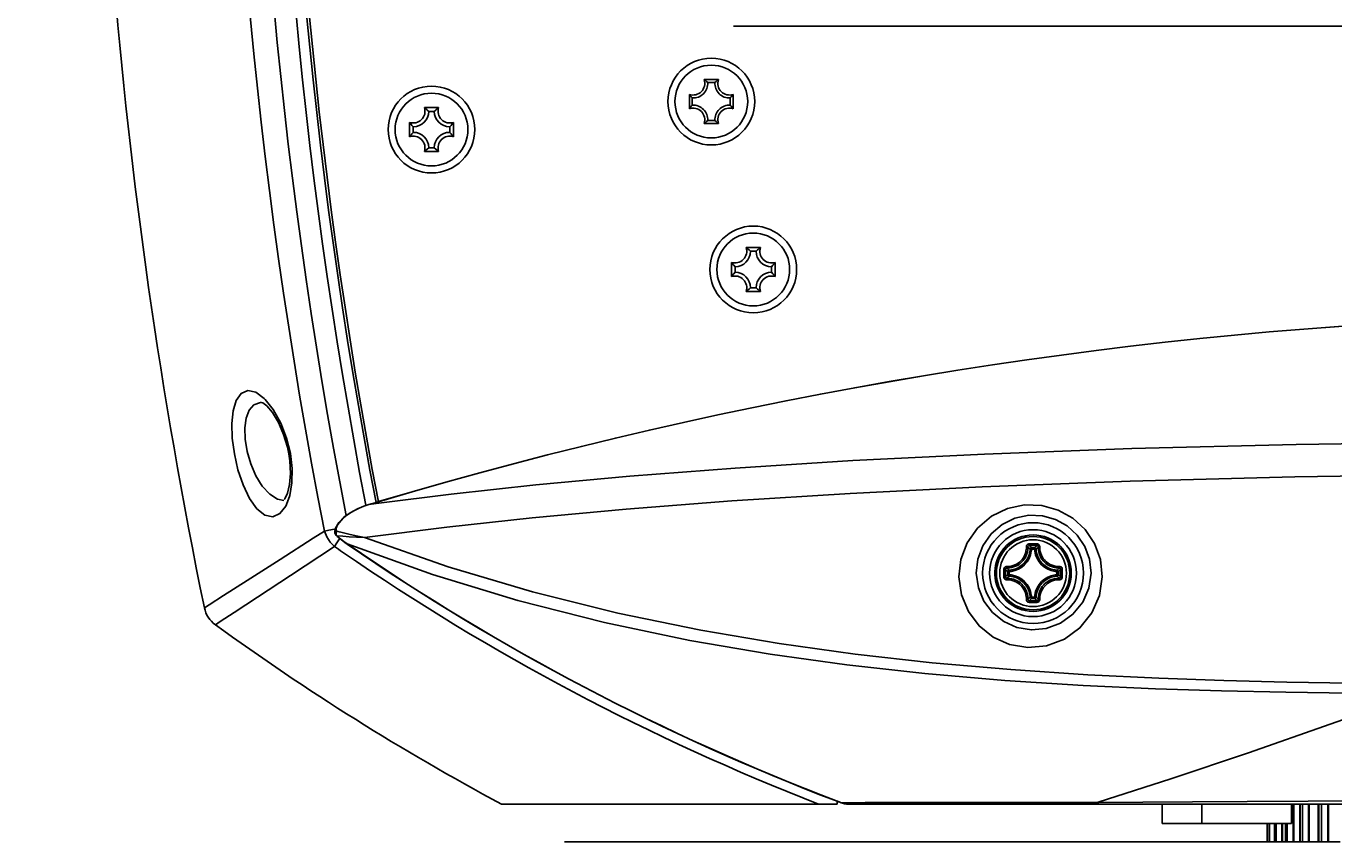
# Model space of a CAD drawing. Extents: x 0 to 297, y 0 to 210.
# Tile 4 of 41: x 73 to 101, y 102 to 120. Entities that reach past the tile are written whole.
import ezdxf
from ezdxf.enums import TextEntityAlignment as Align

# ---------------------------------------------------------------- set-up
doc = ezdxf.new("R2010")
doc.units = 0
doc.header["$LTSCALE"] = 16.335
doc.header["$MEASUREMENT"] = 0
doc.layers.get('0').update_dxf_attribs({"linetype": 'CONTINUOUS'})
doc.styles.get("Standard").update_dxf_attribs({"font": 'txt', "width": 0.7})
doc.dimstyles.get("Standard").update_dxf_attribs({"dimtxt": 0.18, "dimasz": 0.18, "dimexe": 0.18, "dimexo": 0.0625, "dimgap": 0.09, "dimtad": 0, "dimtih": 1, "dimtoh": 1, "dimdec": 4, "dimzin": 0, "dimdsep": 46, "dimtxsty": 'STANDARD', "dimcen": 0.09, "dimadec": 0, "dimazin": 0, "dimtfac": 1, "dimtdec": 4, "dimtofl": 0, "dimtmove": 0, "dimatfit": 3, "dimfxl": 1, "dimtolj": 1, "dimtzin": 0, "dimarcsym": 0})

# ---------------------------------------------------------------- blocks, each defined once
blk = doc.blocks.new('_FILLED')
at = {"color": 0, "linetype": 'ByBlock'}
blk.add_solid([(0, 0), (-1, 0.1429), (-1, -0.1429)], dxfattribs=at)
blk = doc.blocks.new('*D8')
at = {"color": 2, "linetype": 'Continuous'}
for p, q in [((73.452, 159.147), (49.404, 159.147)), ((51.404, 159.147), (51.404, 121.212)), ((51.404, 83.277), (51.404, 121.212)), ((76.757, 83.277), (49.404, 83.277))]:
    blk.add_line(p, q, dxfattribs=at)
at = {"color": 2, "linetype": 'Continuous', "xscale": 3.5, "yscale": 3.5, "zscale": 3.5}
for p, rotation in [((51.404, 159.147), 90), ((51.404, 83.277), 270)]:
    blk.add_blockref('_FILLED', p, dxfattribs=dict(at, rotation=rotation))
at = {"color": 2, "linetype": 'Continuous', "width": 0.738095}
blk.add_text('253', height=3.5, rotation=90, dxfattribs=at).set_placement((50.529, 121.212), align=Align.CENTER)
blk = doc.blocks.new('*D10')
at = {"color": 2, "linetype": 'Continuous'}
for p, q in [((73.405, 172.947), (30.467, 172.947)), ((32.467, 172.947), (32.467, 128.112)), ((32.467, 83.277), (32.467, 128.112)), ((84.685, 83.277), (30.467, 83.277))]:
    blk.add_line(p, q, dxfattribs=at)
at = {"color": 2, "linetype": 'Continuous', "xscale": 3.5, "yscale": 3.5, "zscale": 3.5}
for p, rotation in [((32.467, 172.947), 90), ((32.467, 83.277), 270)]:
    blk.add_blockref('_FILLED', p, dxfattribs=dict(at, rotation=rotation))
at = {"color": 2, "linetype": 'Continuous', "width": 0.785714}
blk.add_text('299', height=3.5, rotation=90, dxfattribs=at).set_placement((31.592, 128.112), align=Align.CENTER)

msp = doc.modelspace()

# ---------------------------------------------------------------- linework, layer by layer
at = {"color": 7, "linetype": 'Continuous'}
for p, q in [((87.96951, 119.66298), (127.81523, 119.66298)), ((87.33908, 118.51677), (87.64567, 118.51677)), ((87.56969, 118.45352), (87.41505, 118.45352)), ((87.02227, 117.89336), (87.02227, 118.19995)), ((87.08551, 118.12398), (87.08551, 117.96934)), ((87.89924, 117.96934), (87.89924, 118.12398)), ((87.96248, 118.19995), (87.96248, 117.89336)), ((81.33908, 117.91677), (81.64567, 117.91677)), ((81.43237, 117.83666), (81.55237, 117.83666)), ((81.02227, 117.29336), (81.02227, 117.59995)), ((81.10237, 117.38666), (81.10237, 117.50666)), ((81.88237, 117.50666), (81.88237, 117.38666)), ((81.96248, 117.59995), (81.96248, 117.29336)), ((87.64567, 117.57655), (87.33908, 117.57655)), ((87.41505, 117.63979), (87.56969, 117.63979)), ((81.64567, 116.97655), (81.33908, 116.97655)), ((81.55237, 117.05666), (81.43237, 117.05666)), ((88.23908, 114.91677), (88.54567, 114.91677)), ((88.33237, 114.83666), (88.45237, 114.83666)), ((87.92227, 114.29336), (87.92227, 114.59995)), ((88.00237, 114.38666), (88.00237, 114.50666)), ((88.78237, 114.50666), (88.78237, 114.38666)), ((88.86248, 114.59995), (88.86248, 114.29336)), ((88.54567, 113.97655), (88.23908, 113.97655)), ((88.45237, 114.05666), (88.33237, 114.05666)), ((77.84723, 111.59666), (77.84765, 111.59666)), ((78.40303, 110.6361), (78.43286, 110.49374)), ((78.43286, 110.49374), (78.45466, 110.34616)), ((80.0851, 109.38843), (80.08337, 109.39744)), ((79.41904, 108.84372), (79.41754, 108.83338)), ((79.42288, 108.87024), (79.41904, 108.84372)), ((79.4324, 108.9026), (79.42288, 108.87024)), ((79.50499, 109.02611), (79.4324, 108.9026)), ((79.4627, 108.73118), (79.4905, 108.70697)), ((76.62176, 107.19538), (76.62176, 107.19538)), ((76.85683, 106.83091), (76.85683, 106.83091)), ((84.05946, 102.98666), (82.99244, 102.98666)), ((89.79306, 102.98666), (84.05946, 102.98666)), ((90.19237, 102.98666), (89.79306, 102.98666)), ((90.19237, 103.04933), (90.19237, 102.98666)), ((90.79237, 102.98666), (90.43002, 102.98666)), ((95.77388, 102.98666), (90.79237, 102.98666)), ((95.80353, 102.98666), (95.77388, 102.98666)), ((104.64336, 102.98666), (95.80353, 102.98666)), ((97.15829, 102.98666), (97.15829, 102.56666)), ((98.01244, 102.98666), (98.01244, 102.56666)), ((99.93089, 102.98666), (99.93089, 102.56666)), ((100.11434, 102.98666), (100.11434, 102.17666)), ((100.50755, 102.98666), (100.50755, 102.17666)), ((97.44475, 102.56666), (97.15829, 102.56666)), ((98.01244, 102.56666), (97.44475, 102.56666)), ((98.54178, 102.56666), (98.01244, 102.56666)), ((99.93089, 102.56666), (98.54178, 102.56666)), ((99.41154, 102.17666), (99.41154, 102.56666)), ((99.45189, 102.56666), (99.45189, 102.17666)), ((99.5836, 102.56666), (99.5836, 102.17666)), ((99.80523, 102.56666), (99.80523, 102.17666)), ((84.34237, 102.17666), (84.55273, 102.17666)), ((84.55273, 102.17666), (84.61246, 102.17666)), ((84.61246, 102.17666), (85.69237, 102.17666)), ((85.69237, 102.17666), (86.77229, 102.17666)), ((86.77229, 102.17666), (87.7059, 102.17666)), ((87.7059, 102.17666), (87.73005, 102.17666)), ((87.73005, 102.17666), (87.75074, 102.17666)), ((87.75074, 102.17666), (87.81086, 102.17666)), ((87.81086, 102.17666), (88.20073, 102.17666)), ((88.20073, 102.17666), (88.59073, 102.17666)), ((88.59073, 102.17666), (88.65073, 102.17666)), ((88.65073, 102.17666), (88.69556, 102.17666)), ((88.69556, 102.17666), (89.47246, 102.17666)), ((89.47246, 102.17666), (89.58063, 102.17666)), ((89.58063, 102.17666), (90.55237, 102.17666)), ((90.55237, 102.17666), (91.63229, 102.17666)), ((91.63229, 102.17666), (94.07906, 102.17666)), ((94.07906, 102.17666), (95.15898, 102.17666)), ((95.15898, 102.17666), (96.23889, 102.17666)), ((96.23889, 102.17666), (98.56237, 102.17666)), ((98.56237, 102.17666), (99.41137, 102.17666)), ((99.41137, 102.17666), (99.45239, 102.17666)), ((99.45239, 102.17666), (99.46362, 102.17666)), ((99.46362, 102.17666), (99.51022, 102.17666)), ((99.51022, 102.17666), (99.52659, 102.17666)), ((99.52659, 102.17666), (99.57235, 102.17666)), ((99.57235, 102.17666), (99.5857, 102.17666)), ((99.5857, 102.17666), (99.60804, 102.17666)), ((99.60804, 102.17666), (99.72563, 102.17666)), ((99.72563, 102.17666), (99.74174, 102.17666)), ((99.74174, 102.17666), (99.79237, 102.17666)), ((99.79237, 102.17666), (99.8008, 102.17666)), ((99.8008, 102.17666), (99.81002, 102.17666)), ((99.81002, 102.17666), (99.84323, 102.17666)), ((99.84323, 102.17666), (99.89263, 102.17666)), ((99.89263, 102.17666), (99.94237, 102.17666)), ((99.94237, 102.17666), (99.96838, 102.17666)), ((99.96838, 102.17666), (99.97925, 102.17666)), ((99.97925, 102.17666), (100.06237, 102.17666)), ((100.06237, 102.17666), (100.07508, 102.17666)), ((100.07508, 102.17666), (100.11434, 102.17666)), ((100.11434, 102.17666), (100.1229, 102.17666)), ((100.1229, 102.17666), (100.16661, 102.17666)), ((100.16661, 102.17666), (100.29796, 102.17666)), ((100.29796, 102.17666), (100.31312, 102.17666)), ((100.31312, 102.17666), (100.34633, 102.17666)), ((100.34633, 102.17666), (100.50755, 102.17666)), ((100.50755, 102.17666), (100.52089, 102.17666)), ((100.52089, 102.17666), (100.57463, 102.17666)), ((100.57463, 102.17666), (100.70344, 102.17666)), ((100.70344, 102.17666), (100.72517, 102.17666)), ((100.72517, 102.17666), (100.81246, 102.17666)), ((100.81246, 102.17666), (100.98055, 102.17666))]:
    msp.add_line(p, q, dxfattribs=at)
at = {"color": 9, "linetype": 'Continuous'}
for p, q in [((78.4536, 109.60165), (78.40272, 109.46862)), ((80.1497, 109.40811), (80.15001, 109.40706)), ((80.36305, 109.43386), (80.15002, 109.40707)), ((78.95538, 108.68379), (79.19464, 108.83704)), ((79.41797, 108.88076), (79.41026, 108.87925)), ((79.41754, 108.83338), (79.42698, 108.83251)), ((79.42647, 108.88243), (79.41797, 108.88076)), ((79.43926, 108.83576), (79.42698, 108.83251)), ((79.43824, 108.88169), (79.44487, 108.89762)), ((79.45257, 108.83887), (79.43926, 108.83576)), ((79.44487, 108.89762), (79.46269, 108.93809)), ((79.44935, 108.86741), (79.44487, 108.89762)), ((79.44838, 108.78321), (79.44902, 108.81083)), ((79.44902, 108.81083), (79.45134, 108.82911)), ((79.45257, 108.83887), (79.44935, 108.86741)), ((79.45134, 108.82911), (79.45257, 108.83887)), ((79.46507, 108.83567), (79.45257, 108.83887)), ((79.46269, 108.93809), (79.48648, 108.9802)), ((79.48113, 108.83156), (79.46507, 108.83567)), ((79.57658, 108.80713), (79.48113, 108.83156)), ((79.48648, 108.9802), (79.51679, 109.02366)), ((79.32383, 108.59677), (79.40929, 108.50847)), ((79.46349, 108.58656), (79.40929, 108.50847)), ((79.44338, 108.75093), (79.44339, 108.75094)), ((79.44339, 108.75094), (79.45063, 108.75703)), ((79.45061, 108.75707), (79.44838, 108.78321)), ((79.45875, 108.74662), (79.45061, 108.75706)), ((79.46768, 108.73679), (79.45875, 108.74662)), ((79.4627, 108.73118), (79.46768, 108.73679)), ((79.52247, 108.67154), (79.46349, 108.58656)), ((79.54283, 108.67167), (79.46768, 108.73679)), ((79.58944, 108.7269), (79.46768, 108.73679)), ((79.52714, 108.67826), (79.52247, 108.67154)), ((79.68137, 108.56125), (79.68374, 108.56469)), ((94.35867, 108.47948), (94.42608, 108.47948)), ((94.35868, 108.44965), (94.42607, 108.44965)), ((93.84955, 107.90295), (93.84955, 107.97037)), ((93.87939, 107.90297), (93.87939, 107.97035)), ((94.90536, 107.97035), (94.90536, 107.90297)), ((94.9352, 107.97037), (94.9352, 107.90295)), ((94.42606, 107.42367), (94.35868, 107.42367)), ((94.42608, 107.39383), (94.35867, 107.39383)), ((90.28019, 103.01199), (90.28167, 103.0159)), ((90.42998, 103.0161), (90.28167, 103.0159)), ((90.60633, 103.01635), (90.42998, 103.0161)), ((90.79233, 103.0166), (90.60633, 103.01635)), ((95.77387, 103.02281), (95.7903, 103.02806)), ((95.80334, 103.02297), (95.77388, 103.02281)), ((99.96838, 102.17666), (99.96838, 102.98666)), ((99.98411, 102.17666), (99.98411, 102.98666)), ((100.1229, 102.17666), (100.1229, 102.98666)), ((100.16661, 102.17666), (100.16661, 102.98666)), ((100.29796, 102.17666), (100.29796, 102.98666)), ((100.31312, 102.17666), (100.31312, 102.98666)), ((100.52089, 102.17666), (100.52089, 102.98666)), ((100.57463, 102.17666), (100.57463, 102.98666)), ((100.71074, 102.17666), (100.71074, 102.98666)), ((100.72517, 102.17666), (100.72517, 102.98666)), ((99.45239, 102.17666), (99.45239, 102.56666)), ((99.46362, 102.17666), (99.46362, 102.56666)), ((99.57235, 102.17666), (99.57235, 102.56666)), ((99.5857, 102.17666), (99.5857, 102.56666)), ((99.60804, 102.17666), (99.60804, 102.56666)), ((99.72563, 102.17666), (99.72563, 102.56666)), ((99.74174, 102.17666), (99.74174, 102.56666)), ((99.81002, 102.17666), (99.81002, 102.56666)), ((99.84323, 102.17666), (99.84323, 102.56666))]:
    msp.add_line(p, q, dxfattribs=at)
at = {"color": 7, "linetype": 'Continuous'}
for points in [[(87.41505, 118.45352), (87.39035, 118.47601), (87.3651, 118.49708), (87.33908, 118.51677)], [(87.56969, 118.45352), (87.5944, 118.47601), (87.61965, 118.49708), (87.64567, 118.51677)], [(87.08551, 118.12398), (87.06302, 118.14868), (87.04196, 118.17393), (87.02227, 118.19995)], [(87.89924, 118.12398), (87.92172, 118.14868), (87.94279, 118.17393), (87.96248, 118.19995)], [(81.38969, 117.87623), (81.37115, 117.89221), (81.33908, 117.91677)], [(81.43237, 117.83666), (81.40212, 117.86553), (81.38969, 117.87623)], [(81.55237, 117.83666), (81.58263, 117.86553), (81.59506, 117.87623)], [(81.59506, 117.87623), (81.6136, 117.89221), (81.64567, 117.91677)], [(87.08551, 117.96934), (87.06302, 117.94463), (87.04196, 117.91938), (87.02227, 117.89336)], [(87.89924, 117.96934), (87.92172, 117.94463), (87.94279, 117.91938), (87.96248, 117.89336)], [(81.0628, 117.54934), (81.04683, 117.56789), (81.02227, 117.59995)], [(81.10237, 117.50666), (81.0735, 117.53691), (81.0628, 117.54934)], [(81.88237, 117.50666), (81.91124, 117.53691), (81.92195, 117.54934)], [(81.92195, 117.54934), (81.93792, 117.56789), (81.96248, 117.59995)], [(87.41505, 117.63979), (87.39035, 117.61731), (87.3651, 117.59624), (87.33908, 117.57655)], [(87.56969, 117.63979), (87.5944, 117.61731), (87.61965, 117.59624), (87.64567, 117.57655)], [(81.0628, 117.34397), (81.04683, 117.32543), (81.02227, 117.29336)], [(81.10237, 117.38666), (81.0735, 117.3564), (81.0628, 117.34397)], [(81.88237, 117.38666), (81.91124, 117.3564), (81.92195, 117.34397)], [(81.92195, 117.34397), (81.93792, 117.32543), (81.96248, 117.29336)], [(81.38969, 117.01708), (81.37115, 117.00111), (81.33908, 116.97655)], [(81.43237, 117.05666), (81.40212, 117.02779), (81.38969, 117.01708)], [(81.55237, 117.05666), (81.58263, 117.02779), (81.59506, 117.01708)], [(81.59506, 117.01708), (81.6136, 117.00111), (81.64567, 116.97655)], [(88.28969, 114.87623), (88.27115, 114.89221), (88.23908, 114.91677)], [(88.33237, 114.83666), (88.30212, 114.86553), (88.28969, 114.87623)], [(88.45237, 114.83666), (88.48263, 114.86553), (88.49506, 114.87623)], [(88.49506, 114.87623), (88.5136, 114.89221), (88.54567, 114.91677)], [(87.9628, 114.54934), (87.94683, 114.56789), (87.92227, 114.59995)], [(88.00237, 114.50666), (87.9735, 114.53691), (87.9628, 114.54934)], [(88.78237, 114.50666), (88.81124, 114.53691), (88.82195, 114.54934)], [(88.82195, 114.54934), (88.83792, 114.56789), (88.86248, 114.59995)], [(87.9628, 114.34397), (87.94683, 114.32543), (87.92227, 114.29336)], [(88.00237, 114.38666), (87.9735, 114.3564), (87.9628, 114.34397)], [(88.78237, 114.38666), (88.81124, 114.3564), (88.82195, 114.34397)], [(88.82195, 114.34397), (88.83792, 114.32543), (88.86248, 114.29336)], [(88.28969, 114.01708), (88.27115, 114.00111), (88.23908, 113.97655)], [(88.33237, 114.05666), (88.30212, 114.02779), (88.28969, 114.01708)], [(88.45237, 114.05666), (88.48263, 114.02779), (88.49506, 114.01708)], [(88.49506, 114.01708), (88.5136, 114.00111), (88.54567, 113.97655)], [(77.84524, 111.59676), (77.84453, 111.59683), (77.87224, 111.58521), (77.95767, 111.52049), (78.07969, 111.37871), (78.20839, 111.16707), (78.32006, 110.9114), (78.40303, 110.6361)], [(78.45466, 110.34616), (78.46931, 110.07139), (78.44978, 109.83383), (78.4038, 109.64817), (78.34695, 109.53139), (78.33486, 109.51521)], [(80.1497, 109.40811), (80.07701, 109.38486), (79.90259, 109.31563), (79.74745, 109.23326), (79.61346, 109.13719), (79.50499, 109.02611)], [(79.44338, 108.75093), (79.44685, 108.74694), (79.45683, 108.73661)], [(79.4905, 108.70697), (79.63223, 108.59591), (79.68137, 108.56125)], [(90.28019, 103.01199), (90.33043, 102.99718), (90.40418, 102.98734), (90.43004, 102.98666)]]:
    msp.add_lwpolyline(points, dxfattribs=at)
at = {"color": 9, "linetype": 'Continuous'}
for points in [[(77.26424, 110.49729), (77.22068, 110.8328), (77.21204, 111.14548), (77.2398, 111.41858), (77.30541, 111.6376), (77.40994, 111.78706), (77.5521, 111.85051), (77.72505, 111.81456), (77.90713, 111.68138)], [(77.90713, 111.68138), (77.91436, 111.67609), (77.92573, 111.66209)], [(77.92573, 111.66209), (78.10003, 111.44735), (78.26146, 111.15527), (78.38511, 110.83087), (78.4657, 110.49962)], [(77.54274, 110.54666), (77.49903, 110.80783), (77.49004, 111.05017), (77.51701, 111.26173), (77.5814, 111.43131), (77.68429, 111.54692), (77.82445, 111.5958), (77.84723, 111.59666)], [(107.9757, 110.77353), (103.90037, 110.75441), (100.03404, 110.69721), (96.51052, 110.60723), (93.35424, 110.48994), (90.5301, 110.34941), (88.00336, 110.18938), (85.74478, 110.01369), (83.732, 109.8266), (81.91229, 109.6287), (80.36305, 109.43386)], [(78.40272, 109.46862), (78.36703, 109.37529), (78.24268, 109.21648), (78.0889, 109.14683), (77.91889, 109.17976), (77.74758, 109.31481), (77.58827, 109.53801), (77.45082, 109.82664), (77.3415, 110.15506), (77.26424, 110.49729)], [(78.32821, 109.49666), (78.19117, 109.52388), (78.02193, 109.62889), (77.86434, 109.8022), (77.7282, 110.02615), (77.61972, 110.28089), (77.54274, 110.54666)], [(78.4657, 110.49962), (78.50332, 110.17796), (78.49922, 109.87447), (78.4536, 109.60165)], [(107.97602, 110.07627), (103.88705, 110.05666), (100.00751, 109.99844), (96.47165, 109.90703), (93.30425, 109.78815), (90.47042, 109.64608), (87.93494, 109.48464), (85.66864, 109.30776), (83.648, 109.11962), (81.82178, 108.92098), (80.05814, 108.69946)], [(79.51679, 109.02366), (79.55405, 109.06805), (79.59854, 109.11287), (79.65059, 109.15774), (79.71065, 109.20235), (79.7792, 109.24636), (79.85679, 109.28937), (79.94403, 109.33091), (80.04158, 109.3704), (80.15002, 109.40707)], [(92.80148, 107.85901), (92.8439, 108.23061), (92.97955, 108.58852), (93.20247, 108.90449), (93.4976, 109.15486), (93.84226, 109.32246), (94.21083, 109.39937), (94.57963, 109.38598), (94.92883, 109.28787), (95.24242, 109.11302), (95.50652, 108.8706), (95.70819, 108.57126), (95.83528, 108.22785), (95.8768, 107.85901)], [(93.17442, 107.93666), (93.20766, 108.236), (93.31533, 108.52366), (93.4929, 108.77802), (93.72854, 108.97998), (94.00423, 109.11553), (94.29948, 109.17808), (94.59521, 109.16777), (94.87541, 109.089), (95.12709, 108.94817), (95.339, 108.75272), (95.50067, 108.51133), (95.60232, 108.23447), (95.63521, 107.93666)], [(79.41026, 108.87925), (79.28792, 108.85531), (79.19464, 108.83704)], [(79.19464, 108.83704), (79.24466, 108.71476), (79.3174, 108.60341), (79.32383, 108.59677)], [(79.42698, 108.83251), (79.42962, 108.84907), (79.43328, 108.86548), (79.43824, 108.88169)], [(79.4324, 108.9026), (79.43405, 108.90194), (79.44487, 108.89763)], [(80.05814, 108.69946), (79.8779, 108.73719), (79.71783, 108.77318), (79.57658, 108.80713)], [(76.62176, 107.19538), (76.72394, 107.26013), (77.03039, 107.45475), (77.53633, 107.77664), (78.24546, 108.22908), (78.95538, 108.68379)], [(79.68374, 108.5647), (79.61499, 108.61479), (79.54283, 108.67167)], [(80.05815, 108.69946), (79.88332, 108.70795), (79.72749, 108.7172), (79.58944, 108.7269)], [(102.62267, 105.34916), (101.20841, 105.36143), (99.80923, 105.38185), (98.43661, 105.4127), (97.0202, 105.45894), (95.4659, 105.53052), (93.78486, 105.6376), (92.07111, 105.7844), (90.40125, 105.96987), (88.75172, 106.19993), (87.02924, 106.49602), (85.20175, 106.87998), (83.34491, 107.3523), (81.51483, 107.90825), (79.68374, 108.56469)], [(102.61545, 105.56414), (101.21863, 105.57938), (99.83707, 105.60301), (98.48252, 105.63707), (97.08892, 105.68626), (95.56521, 105.76014), (93.91556, 105.86849), (92.22592, 106.01552), (90.57406, 106.20006), (88.94974, 106.42624), (87.26964, 106.71255), (85.48679, 107.08136), (83.65618, 107.53768), (81.85018, 108.07372), (80.05814, 108.69946)], [(94.31003, 108.56295), (94.29805, 108.56174), (94.28569, 108.55788), (94.27429, 108.55145), (94.26495, 108.54324), (94.25805, 108.53425), (94.25337, 108.52516), (94.25053, 108.5164), (94.24916, 108.50823), (94.24892, 108.50078)], [(94.31075, 108.52763), (94.30114, 108.52618), (94.29244, 108.52185), (94.28557, 108.51506), (94.28128, 108.50657), (94.27998, 108.49729)], [(94.31003, 108.56295), (94.39236, 108.56305), (94.47472, 108.56295)], [(94.31003, 108.56294), (94.31005, 108.55309), (94.31015, 108.54371), (94.31031, 108.53582), (94.31052, 108.53025), (94.31075, 108.52763)], [(94.31075, 108.52763), (94.39237, 108.52773), (94.474, 108.52763)], [(94.35867, 108.47948), (94.34277, 108.49599), (94.32681, 108.51202), (94.31075, 108.52763)], [(94.42608, 108.47948), (94.44198, 108.49599), (94.45794, 108.51202), (94.474, 108.52763)], [(94.47472, 108.56294), (94.47469, 108.55309), (94.4746, 108.54371), (94.47444, 108.53582), (94.47423, 108.53025), (94.474, 108.52763)], [(94.50477, 108.49729), (94.50346, 108.50656), (94.49918, 108.51505), (94.49232, 108.52184), (94.48361, 108.52618), (94.474, 108.52763)], [(94.53583, 108.50078), (94.53558, 108.50829), (94.53419, 108.5165), (94.53132, 108.52531), (94.52658, 108.53443), (94.51961, 108.54344), (94.51022, 108.55162), (94.49883, 108.55798), (94.48655, 108.56177), (94.47472, 108.56295)], [(76.85683, 106.83091), (76.95816, 106.89715), (77.26227, 107.09592), (77.76429, 107.42473), (78.46782, 107.88701), (79.40929, 108.50847)], [(93.82825, 108.08012), (93.85712, 108.08025), (93.88938, 108.08283), (93.92527, 108.08876), (93.96361, 108.09884), (94.00204, 108.11312), (94.03837, 108.13092), (94.07158, 108.15141), (94.10194, 108.17436), (94.12991, 108.19992), (94.15539, 108.22796), (94.17824, 108.25836), (94.19862, 108.29158), (94.21632, 108.32794), (94.23053, 108.36651), (94.24053, 108.40501), (94.2463, 108.4405), (94.2488, 108.47228), (94.24892, 108.50078)], [(93.83174, 108.04906), (93.86251, 108.04917), (93.89689, 108.05188), (93.93513, 108.05816), (93.976, 108.06886), (94.01698, 108.08406), (94.05574, 108.10301), (94.09116, 108.12486), (94.12353, 108.14932), (94.15337, 108.17658), (94.18053, 108.20649), (94.20488, 108.23891), (94.22658, 108.27432), (94.24542, 108.31308), (94.26053, 108.35419), (94.27115, 108.39522), (94.27726, 108.43305), (94.27988, 108.46692), (94.27998, 108.49729)], [(94.24892, 108.50078), (94.25784, 108.50089), (94.26607, 108.50054), (94.27288, 108.49977), (94.27766, 108.49866), (94.27998, 108.49729)], [(94.32887, 108.45123), (94.31262, 108.4671), (94.29633, 108.48244), (94.27998, 108.49729)], [(94.35867, 108.47948), (94.3498, 108.47804), (94.34174, 108.47405), (94.3352, 108.46785), (94.33078, 108.46001), (94.32887, 108.45124)], [(94.35867, 108.44965), (94.34999, 108.45011), (94.34206, 108.45053), (94.33555, 108.45088), (94.33102, 108.45112), (94.32887, 108.45124)], [(94.35867, 108.44965), (94.35867, 108.45834), (94.35867, 108.46628), (94.35867, 108.47279), (94.35867, 108.47733), (94.35867, 108.47948)], [(94.42608, 108.44965), (94.42608, 108.45834), (94.42608, 108.46628), (94.42608, 108.47279), (94.42608, 108.47733), (94.42608, 108.47948)], [(94.45588, 108.45124), (94.45397, 108.46001), (94.44955, 108.46785), (94.44301, 108.47405), (94.43495, 108.47804), (94.42608, 108.47948)], [(94.42608, 108.44965), (94.43476, 108.45011), (94.44269, 108.45053), (94.4492, 108.45088), (94.45372, 108.45112), (94.45588, 108.45124)], [(94.45588, 108.45123), (94.47213, 108.4671), (94.48841, 108.48244), (94.50477, 108.49729)], [(94.53583, 108.50078), (94.52691, 108.50089), (94.51868, 108.50054), (94.51187, 108.49977), (94.50709, 108.49866), (94.50477, 108.49729)], [(94.50477, 108.49729), (94.50491, 108.46581), (94.50778, 108.43061), (94.51444, 108.39128), (94.52592, 108.34885), (94.54201, 108.30693), (94.56181, 108.26782), (94.58456, 108.23215), (94.60979, 108.19988), (94.63672, 108.17132), (94.66479, 108.14638), (94.69325, 108.12509), (94.7195, 108.10843), (94.74341, 108.09541), (94.76568, 108.08496), (94.78721, 108.07626), (94.80905, 108.06877), (94.83235, 108.06217), (94.85831, 108.05643), (94.88815, 108.05184), (94.92164, 108.04919), (94.953, 108.04906)], [(94.53583, 108.50078), (94.53599, 108.47125), (94.53872, 108.43822), (94.54501, 108.40131), (94.55581, 108.36151), (94.57093, 108.3222), (94.58952, 108.28552), (94.61088, 108.25207), (94.63456, 108.2218), (94.65982, 108.19501), (94.68614, 108.17162), (94.71283, 108.15164), (94.73745, 108.136), (94.75988, 108.12378), (94.78076, 108.11396), (94.80095, 108.10579), (94.82144, 108.09875), (94.8433, 108.09253), (94.86765, 108.08712), (94.89564, 108.0828), (94.92706, 108.08027), (94.9565, 108.08011)], [(93.76598, 107.93666), (93.76601, 107.97796), (93.76609, 108.01899)], [(93.82825, 108.08012), (93.82075, 108.07986), (93.81253, 108.07847), (93.80372, 108.0756), (93.7946, 108.07086), (93.78559, 108.06389), (93.77741, 108.0545), (93.77105, 108.04311), (93.76726, 108.03083), (93.76609, 108.01899)], [(93.76609, 108.019), (93.77594, 108.01897), (93.78532, 108.01887), (93.79322, 108.01872), (93.79878, 108.01851), (93.8014, 108.01828)], [(93.8013, 107.93666), (93.80133, 107.97743), (93.8014, 108.01828)], [(93.83175, 108.04906), (93.82247, 108.04775), (93.81398, 108.04346), (93.80719, 108.0366), (93.80285, 108.02789), (93.8014, 108.01828)], [(93.84955, 107.97037), (93.83304, 107.98626), (93.81701, 108.00222), (93.8014, 108.01828)], [(93.82825, 108.08011), (93.82814, 108.07119), (93.82849, 108.06296), (93.82926, 108.05615), (93.83038, 108.05137), (93.83175, 108.04906)], [(93.8778, 108.00016), (93.86193, 108.01641), (93.8466, 108.0327), (93.83174, 108.04906)], [(93.8778, 108.00016), (93.86902, 107.99825), (93.86118, 107.99383), (93.85499, 107.98729), (93.85099, 107.97923), (93.84955, 107.97037)], [(93.87939, 107.97037), (93.8707, 107.97037), (93.86275, 107.97037), (93.85624, 107.97037), (93.8517, 107.97037), (93.84955, 107.97037)], [(93.87939, 107.97037), (93.87892, 107.97904), (93.8785, 107.98698), (93.87815, 107.99348), (93.87791, 107.99801), (93.8778, 108.00016)], [(94.90536, 107.97037), (94.90582, 107.97896), (94.90624, 107.9869), (94.90659, 107.99342), (94.90683, 107.99797), (94.90695, 108.00016)], [(94.90536, 107.97037), (94.91403, 107.97037), (94.92196, 107.97037), (94.92848, 107.97037), (94.93302, 107.97037), (94.9352, 107.97037)], [(94.90695, 108.00016), (94.92282, 108.01641), (94.93815, 108.0327), (94.953, 108.04906)], [(94.9352, 107.97037), (94.93379, 107.97913), (94.92982, 107.9872), (94.92361, 107.9938), (94.91576, 107.99824), (94.90695, 108.00016)], [(94.9352, 107.97037), (94.9517, 107.98626), (94.96774, 108.00222), (94.98335, 108.01828)], [(94.9565, 108.08011), (94.95661, 108.07119), (94.95626, 108.06296), (94.95549, 108.05615), (94.95437, 108.05137), (94.953, 108.04906)], [(94.98335, 108.01828), (94.9819, 108.02789), (94.97756, 108.03659), (94.97078, 108.04346), (94.96228, 108.04775), (94.953, 108.04906)], [(95.01866, 108.01899), (95.01746, 108.03098), (95.0136, 108.04335), (95.00717, 108.05474), (94.99896, 108.06408), (94.98997, 108.07098), (94.98087, 108.07566), (94.97211, 108.0785), (94.96395, 108.07987), (94.9565, 108.08011)], [(95.01866, 108.019), (95.00881, 108.01898), (94.99943, 108.01889), (94.99153, 108.01872), (94.98597, 108.01851), (94.98335, 108.01828)], [(94.98335, 108.01828), (94.98342, 107.97743), (94.98345, 107.93666)], [(95.01866, 108.01899), (95.01874, 107.97796), (95.01876, 107.93666)], [(95.8768, 107.85901), (95.81951, 107.45981), (95.65612, 107.08374), (95.39746, 106.76328), (95.06329, 106.5233), (94.68072, 106.38105), (94.28013, 106.3438), (93.89046, 106.40918), (93.53607, 106.56781), (93.23592, 106.80682), (93.00489, 107.11218), (92.85586, 107.46942), (92.80148, 107.85901)], [(95.63521, 107.93666), (95.58821, 107.61403), (95.45638, 107.312), (95.24859, 107.0552), (94.98089, 106.8634), (94.67504, 106.75019), (94.35527, 106.72113), (94.04452, 106.77409), (93.76203, 106.90147), (93.52269, 107.09296), (93.33821, 107.33743), (93.21876, 107.6235), (93.17442, 107.93666)], [(93.76609, 107.85432), (93.76601, 107.89536), (93.76598, 107.93666)], [(93.76609, 107.85431), (93.77594, 107.85434), (93.78532, 107.85443), (93.79322, 107.85459), (93.79878, 107.8548), (93.8014, 107.85503)], [(93.76609, 107.85432), (93.76729, 107.84234), (93.77115, 107.82997), (93.77758, 107.81857), (93.78579, 107.80923), (93.79478, 107.80234), (93.80388, 107.79765), (93.81264, 107.79481), (93.8208, 107.79345), (93.82825, 107.7932)], [(93.8014, 107.85503), (93.80133, 107.89589), (93.8013, 107.93666)], [(93.84955, 107.90295), (93.83304, 107.88705), (93.81701, 107.87109), (93.8014, 107.85503)], [(93.8014, 107.85503), (93.80285, 107.84543), (93.80718, 107.83672), (93.81397, 107.82986), (93.82247, 107.82557), (93.83175, 107.82426)], [(93.82825, 107.7932), (93.82814, 107.80212), (93.82849, 107.81035), (93.82926, 107.81716), (93.83038, 107.82194), (93.83175, 107.82426)], [(94.24892, 107.37253), (94.24875, 107.40207), (94.24603, 107.4351), (94.23974, 107.472), (94.22894, 107.5118), (94.21382, 107.55112), (94.19522, 107.58779), (94.17387, 107.62125), (94.15019, 107.65151), (94.12493, 107.6783), (94.09861, 107.7017), (94.07191, 107.72168), (94.04729, 107.73732), (94.02487, 107.74954), (94.00399, 107.75935), (93.98379, 107.76752), (93.96331, 107.77457), (93.94145, 107.78078), (93.9171, 107.78619), (93.88911, 107.79052), (93.85768, 107.79304), (93.82825, 107.7932)], [(93.8778, 107.87316), (93.86193, 107.8569), (93.8466, 107.84062), (93.83174, 107.82426)], [(94.27998, 107.37603), (94.27984, 107.4075), (94.27697, 107.4427), (94.27031, 107.48204), (94.25883, 107.52447), (94.24274, 107.56639), (94.22294, 107.6055), (94.20019, 107.64117), (94.17495, 107.67344), (94.14803, 107.702), (94.11996, 107.72694), (94.0915, 107.74823), (94.06525, 107.76489), (94.04134, 107.7779), (94.01907, 107.78836), (93.99754, 107.79705), (93.9757, 107.80455), (93.9524, 107.81115), (93.92644, 107.81689), (93.8966, 107.82147), (93.86311, 107.82412), (93.83174, 107.82426)], [(93.84955, 107.90295), (93.85096, 107.89418), (93.85492, 107.88611), (93.86114, 107.87952), (93.86899, 107.87508), (93.8778, 107.87316)], [(93.87939, 107.90295), (93.87072, 107.90295), (93.86278, 107.90295), (93.85627, 107.90295), (93.85173, 107.90295), (93.84955, 107.90295)], [(93.87939, 107.90295), (93.87893, 107.89435), (93.8785, 107.88641), (93.87816, 107.87989), (93.87791, 107.87534), (93.8778, 107.87316)], [(94.953, 107.82426), (94.89388, 107.82211), (94.84255, 107.8136), (94.79687, 107.80053), (94.75501, 107.78354), (94.71651, 107.76312), (94.68075, 107.73932), (94.6474, 107.712), (94.61684, 107.68143), (94.58954, 107.64805), (94.56576, 107.61226), (94.54534, 107.5737), (94.52839, 107.53184), (94.51541, 107.48639), (94.50692, 107.43518), (94.50477, 107.37603)], [(94.95636, 107.7932), (94.90102, 107.79112), (94.85286, 107.78309), (94.81001, 107.77079), (94.77075, 107.75483), (94.73465, 107.73566), (94.70111, 107.71332), (94.66983, 107.68768), (94.64117, 107.65901), (94.61555, 107.62771), (94.59323, 107.59414), (94.57406, 107.55798), (94.55814, 107.51872), (94.54592, 107.47608), (94.53791, 107.42804), (94.53583, 107.37266)], [(94.90536, 107.90295), (94.90582, 107.89435), (94.90624, 107.88641), (94.90659, 107.87989), (94.90683, 107.87534), (94.90695, 107.87316)], [(94.90536, 107.90295), (94.91403, 107.90295), (94.92196, 107.90295), (94.92848, 107.90295), (94.93302, 107.90295), (94.9352, 107.90295)], [(94.90695, 107.87316), (94.91576, 107.87508), (94.92361, 107.87952), (94.92982, 107.88611), (94.93379, 107.89418), (94.9352, 107.90295)], [(94.90695, 107.87316), (94.92282, 107.8569), (94.93815, 107.84062), (94.953, 107.82426)], [(94.9352, 107.90295), (94.9517, 107.88705), (94.96774, 107.87109), (94.98335, 107.85503)], [(94.953, 107.82426), (94.96228, 107.82557), (94.97077, 107.82985), (94.97756, 107.83671), (94.9819, 107.84543), (94.98335, 107.85503)], [(94.9565, 107.7932), (94.9566, 107.80212), (94.95626, 107.81035), (94.95549, 107.81716), (94.95437, 107.82194), (94.953, 107.82426)], [(94.95636, 107.7932), (94.964, 107.79345), (94.97222, 107.79484), (94.98102, 107.79771), (94.99015, 107.80245), (94.99916, 107.80942), (95.00734, 107.81881), (95.0137, 107.8302), (95.01749, 107.84248), (95.01866, 107.85432)], [(94.98345, 107.93666), (94.98342, 107.89589), (94.98335, 107.85503)], [(95.01866, 107.85431), (95.00881, 107.85436), (94.99943, 107.85445), (94.99153, 107.85461), (94.98597, 107.85481), (94.98335, 107.85503)], [(95.01876, 107.93666), (95.01874, 107.89536), (95.01866, 107.85432)], [(94.32887, 107.42208), (94.31262, 107.40622), (94.29633, 107.39088), (94.27998, 107.37603)], [(94.35867, 107.42367), (94.34999, 107.42321), (94.34206, 107.42278), (94.33555, 107.42244), (94.33102, 107.4222), (94.32887, 107.42208)], [(94.32887, 107.42208), (94.33078, 107.41331), (94.3352, 107.40547), (94.34174, 107.39927), (94.3498, 107.39527), (94.35867, 107.39383)], [(94.35867, 107.42367), (94.35867, 107.41498), (94.35867, 107.40704), (94.35867, 107.40052), (94.35867, 107.39599), (94.35867, 107.39383)], [(94.42608, 107.42367), (94.43468, 107.42321), (94.44262, 107.42279), (94.44914, 107.42244), (94.45369, 107.4222), (94.45588, 107.42208)], [(94.42608, 107.42367), (94.42608, 107.415), (94.42608, 107.40707), (94.42608, 107.40055), (94.42608, 107.39601), (94.42608, 107.39383)], [(94.42608, 107.39383), (94.43485, 107.39524), (94.44292, 107.39921), (94.44951, 107.40542), (94.45396, 107.41328), (94.45588, 107.42208)], [(94.45588, 107.42208), (94.47213, 107.40622), (94.48841, 107.39088), (94.50477, 107.37603)], [(94.24892, 107.37253), (94.25784, 107.37243), (94.26607, 107.37278), (94.27288, 107.37354), (94.27766, 107.37466), (94.27998, 107.37603)], [(94.24892, 107.37253), (94.24917, 107.36503), (94.25056, 107.35681), (94.25343, 107.34801), (94.25817, 107.33888), (94.26514, 107.32987), (94.27453, 107.32169), (94.28592, 107.31533), (94.2982, 107.31154), (94.31003, 107.31037)], [(94.27998, 107.37603), (94.28128, 107.36675), (94.28557, 107.35826), (94.29243, 107.35147), (94.30114, 107.34713), (94.31075, 107.34569)], [(94.31003, 107.31037), (94.31005, 107.32022), (94.31015, 107.3296), (94.31031, 107.3375), (94.31052, 107.34306), (94.31075, 107.34569)], [(94.47472, 107.31037), (94.39236, 107.31027), (94.31003, 107.31037)], [(94.35867, 107.39383), (94.34277, 107.37733), (94.32681, 107.36129), (94.31075, 107.34569)], [(94.474, 107.34569), (94.39237, 107.34558), (94.31075, 107.34569)], [(94.42608, 107.39383), (94.44198, 107.37733), (94.45794, 107.36129), (94.474, 107.34569)], [(94.474, 107.34569), (94.4836, 107.34713), (94.49231, 107.35147), (94.49918, 107.35826), (94.50346, 107.36675), (94.50477, 107.37603)], [(94.47472, 107.31037), (94.4747, 107.32022), (94.4746, 107.3296), (94.47444, 107.3375), (94.47423, 107.34306), (94.474, 107.34569)], [(94.47472, 107.31037), (94.4867, 107.31157), (94.49906, 107.31543), (94.51046, 107.32186), (94.5198, 107.33007), (94.5267, 107.33907), (94.53138, 107.34816), (94.53422, 107.35692), (94.53558, 107.36508), (94.53583, 107.37266)], [(94.53583, 107.37253), (94.52691, 107.37244), (94.51868, 107.37279), (94.51187, 107.37355), (94.50709, 107.37466), (94.50477, 107.37603)], [(95.7903, 103.02806), (97.35012, 103.52635), (99.01207, 104.08693), (100.76684, 104.69682), (102.62267, 105.34916)], [(90.35058, 102.99449), (90.33335, 102.99828), (90.31433, 103.00364), (90.29721, 103.00953), (90.28167, 103.0159)], [(90.40227, 102.98759), (90.37753, 102.98998), (90.35441, 102.99365), (90.35058, 102.99449)], [(90.43002, 102.98666), (90.40273, 102.98755), (90.40227, 102.98759)], [(95.77387, 103.02281), (94.19863, 103.02102), (92.80219, 103.0193), (91.5388, 103.01764), (90.79233, 103.0166)], [(95.80353, 102.98666), (95.79287, 102.99083), (95.78279, 103.00311), (95.77388, 103.02281)], [(104.6115, 103.07451), (103.19917, 103.06566), (101.72495, 103.05655), (100.29113, 103.04789), (98.9838, 103.04023), (97.80975, 103.03361), (96.74778, 103.02786), (95.80334, 103.02297)]]:
    msp.add_lwpolyline(points, dxfattribs=at)
for centre, radius, start, end in [((187.54237, 130.04666), 110.40417, 166.5686181, 191.0758779), ((187.54237, 130.04666), 109.88213, 166.5686178, 190.9495721), ((107.89237, 16.86943), 96.60669, 78.1435252, 106.5605101), ((107.89237, 16.86943), 96.60669, 106.5605101, 106.6884849), ((79.52915, 108.82308), 0.1026, 174.72896, 189.916014), ((79.52915, 108.82308), 0.1026, 189.916014, 204.940888), ((94.39237, 107.93666), 1.08125, 0, 180), ((94.39237, 107.93666), 0.93134, 0, 180), ((79.52915, 108.82308), 0.1026, 204.940888, 220.045073), ((107.89237, 149.54666), 49.75187, 235.459649, 249.157853), ((94.39237, 107.93666), 0.81929, 2.150739, 177.848772), ((94.39237, 107.93666), 0.78612, 0, 180), ((94.39237, 107.93666), 0.71524, 0, 180), ((107.89237, 149.54666), 49.95417, 235.236921, 235.478196), ((107.89237, 149.54666), 49.95417, 235.478196, 248.757356), ((93.85237, 108.47666), 0.50701, 277.696604, 352.303914), ((93.85237, 108.47666), 0.47718, 278.913643, 351.086642), ((93.85237, 108.47666), 0.47718, 351.086642, 356.945776), ((93.85237, 108.47666), 0.50701, 352.303914, 356.946112), ((94.93237, 108.47666), 0.50701, 183.053898, 187.696602), ((94.93237, 108.47666), 0.50701, 187.696602, 262.303908), ((94.93237, 108.47666), 0.47718, 183.054223, 188.913638), ((94.93237, 108.47666), 0.47718, 188.913638, 261.086639), ((94.39237, 107.93666), 0.81929, 177.848772, 180), ((93.85237, 108.47666), 0.47718, 273.054188, 278.913643), ((93.85237, 108.47666), 0.50701, 273.053897, 277.696604), ((94.93237, 108.47666), 0.47718, 261.086639, 266.945776), ((94.93237, 108.47666), 0.50701, 262.303908, 266.946113), ((94.39237, 107.93666), 0.81929, 0, 2.150739), ((94.39237, 107.93666), 1.08125, 180, 0), ((94.39237, 107.93666), 0.93134, 180, 0), ((94.39237, 107.93666), 0.81929, 180, 182.150739), ((94.39237, 107.93666), 0.81929, 182.150739, 357.848772), ((94.39237, 107.93666), 0.78612, 180, 0), ((94.39237, 107.93666), 0.71524, 180, 0), ((93.85237, 107.39666), 0.47718, 81.086638, 86.945809), ((93.85237, 107.39666), 0.50701, 82.303913, 86.946112), ((93.85237, 107.39666), 0.50701, 7.696612, 82.303913), ((93.85237, 107.39666), 0.47718, 8.913647, 81.086638), ((94.93237, 107.39666), 0.50701, 97.696365, 172.303661), ((94.93237, 107.39666), 0.47718, 98.913593, 171.086591), ((94.93237, 107.39666), 0.47718, 93.054223, 98.913593), ((94.93237, 107.39666), 0.50701, 93.053891, 97.696365), ((94.39237, 107.93666), 0.81929, 357.848772, 0), ((93.85237, 107.39666), 0.47718, 3.054188, 8.913647), ((93.85237, 107.39666), 0.50701, 3.053897, 7.696612), ((94.93237, 107.39666), 0.50701, 172.303661, 176.946107), ((94.93237, 107.39666), 0.47718, 171.086591, 176.945776), ((107.89237, 149.54666), 49.75187, 249.157853, 249.18814), ((107.89237, 149.54666), 49.75187, 249.18814, 249.269622)]:
    msp.add_arc(centre, radius, start, end, dxfattribs=at)
at = {"color": 7, "linetype": 'Continuous'}
for centre, radius, start, end in [((187.54237, 130.04666), 109.42499, 167.1524968, 190.8773107), ((187.54237, 130.04666), 109.2, 167.234043, 190.872474), ((187.99237, 130.04666), 109.59, 167.2765604, 190.8259928), ((187.54237, 130.04666), 113.25, 184.5867412, 191.640909), ((87.49237, 118.04666), 0.93001, 0, 180), ((87.49237, 118.04666), 0.78, 0, 180), ((81.49237, 117.44666), 0.93001, 0, 180), ((87.10237, 118.43666), 0.24989, 251.302483, 18.697517), ((87.10237, 118.43666), 0.31314, 266.912657, 3.087343), ((87.88237, 118.43666), 0.31314, 176.912657, 273.087343), ((87.88237, 118.43666), 0.24989, 161.302483, 288.697517), ((81.49237, 117.44666), 0.78, 0, 180), ((81.10237, 117.83666), 0.24989, 251.302483, 18.697517), ((81.10237, 117.83666), 0.33, 270, 0), ((81.88237, 117.83666), 0.33, 180, 270), ((81.88237, 117.83666), 0.24989, 161.302483, 288.697517), ((87.49237, 118.04666), 0.93001, 180, 0), ((87.49237, 118.04666), 0.78, 180, 0), ((87.10237, 117.65666), 0.24989, 341.302483, 108.697517), ((87.10237, 117.65666), 0.31314, 356.912657, 93.087343), ((87.88237, 117.65666), 0.31314, 86.912657, 183.087343), ((87.88237, 117.65666), 0.24989, 71.302483, 198.697517), ((81.49237, 117.44666), 0.93001, 180, 0), ((81.49237, 117.44666), 0.78, 180, 0), ((81.10237, 117.05666), 0.24989, 341.302483, 108.697517), ((81.10237, 117.05666), 0.33, 0, 90), ((81.88237, 117.05666), 0.33, 90, 180), ((81.88237, 117.05666), 0.24989, 71.302483, 198.697517), ((88.39237, 114.44666), 0.93001, 0, 180), ((88.39237, 114.44666), 0.78, 0, 180), ((88.00237, 114.83666), 0.24989, 251.302483, 18.697517), ((88.00237, 114.83666), 0.33, 270, 0), ((88.78237, 114.83666), 0.33, 180, 270), ((88.78237, 114.83666), 0.24989, 161.302483, 288.697517), ((88.39237, 114.44666), 0.93001, 180, 0), ((88.39237, 114.44666), 0.78, 180, 0), ((88.00237, 114.05666), 0.24989, 341.302483, 108.697517), ((88.00237, 114.05666), 0.33, 0, 90), ((88.78237, 114.05666), 0.33, 90, 180), ((88.78237, 114.05666), 0.24989, 71.302483, 198.697517), ((107.89237, 16.86943), 96.60778, 78.1428946, 106.5604236), ((107.89237, 16.86943), 96.60778, 106.5604236, 106.6884897), ((79.52915, 108.82308), 0.11208, 174.728711, 197.400024), ((79.52915, 108.82308), 0.11208, 197.400024, 220.070585), ((107.89237, 149.54666), 49.75605, 235.459656, 249.159712), ((94.39237, 107.93666), 0.81952, 0, 180), ((94.39237, 107.93666), 0.81952, 180, 0), ((77.20945, 107.31637), 0.6, 191.633674, 234.006173), ((107.89237, 149.54666), 52.8, 233.999351, 241.86296), ((107.89237, 149.54666), 49.75605, 249.159712, 249.187954), ((107.89237, 149.54666), 49.75605, 249.187954, 249.269624)]:
    msp.add_arc(centre, radius, start, end, dxfattribs=at)

# ---------------------------------------------------------------- dimensions: what is measured, and where the dimension line sits
at = {"color": 2, "linetype": 'Continuous'}
for base, p1, p2, picture, middle in [((32.46741, 172.94666), (84.68474, 83.27666), (73.40454, 172.94666), '*D10', (31.69071, 124.42392)), ((51.40395, 159.14666), (76.75675, 83.27666), (73.45229, 159.14666), '*D8', (50.51523, 117.74742))]:
    dim = msp.add_linear_dim(base=base, p1=p1, p2=p2, angle=90, dimstyle='Standard', dxfattribs=at)
    dim.commit()
    dim.dimension.update_dxf_attribs({"geometry": picture, "text_midpoint": middle, "dimtype": 128})

doc.saveas('drawing.dxf')
